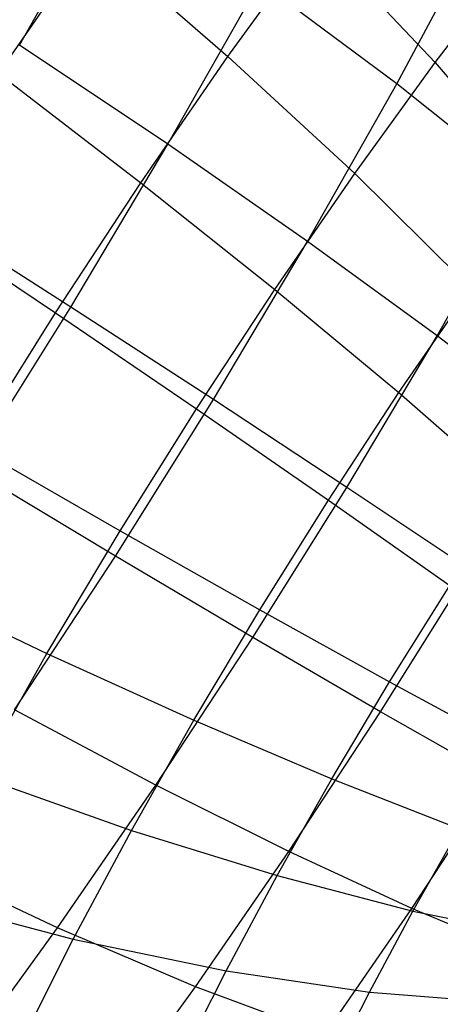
# Model space of a CAD drawing. Extents: x -11.4 to 11.4, y 1.8 to 24.6.
# Tile 38 of 199: x -0.637 to -0.415, y 5.883 to 6.402. Entities that reach past the tile are written whole.
import ezdxf

# ---------------------------------------------------------------- set-up
doc = ezdxf.new("R2010")
doc.units = 0
doc.header["$MEASUREMENT"] = 0
doc.layers.get('0').update_dxf_attribs({"color": 13, "linetype": 'CONTINUOUS'})

# ---------------------------------------------------------------- blocks, each defined once
blk = doc.blocks.new('GRUPUJ_4')
at = {"color": 0}
for p, q in [((10.76781, 4.54633, 5.13152), (10.81712, 4.63342, 5.11085)), ((10.76781, 4.54633, 5.13152), (10.81712, 4.63342, 5.11085)), ((10.87756, 4.5404, 3.34743), (10.92364, 4.60404, 3.37244)), ((10.87756, 4.5404, 3.34743), (10.92364, 4.60404, 3.37244)), ((10.92364, 4.60404, 3.37244), (10.98657, 4.53714, 3.41549)), ((10.92364, 4.60404, 3.37244), (10.98657, 4.53714, 3.41549)), ((10.96646, 4.52592, 5.02609), (11.0103, 4.60774, 4.99678)), ((10.96646, 4.52592, 5.02609), (11.0103, 4.60774, 4.99678)), ((10.75681, 4.53134, 3.29346), (10.8059, 4.60257, 3.31153)), ((10.75681, 4.53134, 3.29346), (10.8059, 4.60257, 3.31153)), ((10.8059, 4.60257, 3.31153), (10.87756, 4.5404, 3.34743)), ((10.8059, 4.60257, 3.31153), (10.87756, 4.5404, 3.34743)), ((10.98657, 4.53714, 3.41549), (11.02865, 4.59231, 3.44567)), ((10.98657, 4.53714, 3.41549), (11.02865, 4.59231, 3.44567)), ((10.84595, 4.49414, 5.09332), (10.89434, 4.57962, 5.07303)), ((10.84595, 4.49414, 5.09332), (10.89434, 4.57962, 5.07303)), ((10.96646, 4.52592, 5.02609), (10.89434, 4.57962, 5.07303)), ((10.96646, 4.52592, 5.02609), (10.89434, 4.57962, 5.07303)), ((10.84595, 4.49414, 5.09332), (10.76781, 4.54633, 5.13152)), ((10.84595, 4.49414, 5.09332), (10.76781, 4.54633, 5.13152)), ((10.83175, 4.47394, 3.33057), (10.87756, 4.5404, 3.34743)), ((10.83175, 4.47394, 3.33057), (10.87756, 4.5404, 3.34743)), ((10.87756, 4.5404, 3.34743), (10.94429, 4.47875, 3.39254)), ((10.87756, 4.5404, 3.34743), (10.94429, 4.47875, 3.39254)), ((10.94429, 4.47875, 3.39254), (10.98657, 4.53714, 3.41549)), ((10.94429, 4.47875, 3.39254), (10.98657, 4.53714, 3.41549)), ((10.98657, 4.53714, 3.41549), (11.04342, 4.4708, 3.46702)), ((10.98657, 4.53714, 3.41549), (11.04342, 4.4708, 3.46702)), ((10.75681, 4.53134, 3.29346), (10.83175, 4.47394, 3.33057)), ((10.75681, 4.53134, 3.29346), (10.83175, 4.47394, 3.33057)), ((10.91949, 4.44296, 5.04578), (10.96646, 4.52592, 5.02609)), ((10.91949, 4.44296, 5.04578), (10.96646, 4.52592, 5.02609)), ((11.03271, 4.47289, 4.97053), (10.96646, 4.52592, 5.02609)), ((11.03271, 4.47289, 4.97053), (10.96646, 4.52592, 5.02609)), ((10.79487, 4.40843, 5.10346), (10.84595, 4.49414, 5.09332)), ((10.79487, 4.40843, 5.10346), (10.84595, 4.49414, 5.09332)), ((10.91949, 4.44296, 5.04578), (10.84595, 4.49414, 5.09332)), ((10.91949, 4.44296, 5.04578), (10.84595, 4.49414, 5.09332)), ((10.90226, 4.41777, 3.37707), (10.94429, 4.47875, 3.39254)), ((10.90226, 4.41777, 3.37707), (10.94429, 4.47875, 3.39254)), ((10.94429, 4.47875, 3.39254), (11.00538, 4.41827, 3.44637)), ((10.94429, 4.47875, 3.39254), (11.00538, 4.41827, 3.44637)), ((10.78673, 4.40539, 3.32205), (10.83175, 4.47394, 3.33057)), ((10.78673, 4.40539, 3.32205), (10.83175, 4.47394, 3.33057)), ((10.83175, 4.47394, 3.33057), (10.90226, 4.41777, 3.37707)), ((10.83175, 4.47394, 3.33057), (10.90226, 4.41777, 3.37707)), ((10.98767, 4.39333, 4.98941), (11.03271, 4.47289, 4.97053)), ((10.98767, 4.39333, 4.98941), (11.03271, 4.47289, 4.97053)), ((10.79487, 4.40843, 5.10346), (10.71577, 4.459, 5.14185)), ((10.79487, 4.40843, 5.10346), (10.71577, 4.459, 5.14185)), ((10.70856, 4.45787, 3.28432), (10.78673, 4.40539, 3.32205)), ((10.70856, 4.45787, 3.28432), (10.78673, 4.40539, 3.32205)), ((10.86992, 4.35977, 5.05562), (10.91949, 4.44296, 5.04578)), ((10.86992, 4.35977, 5.05562), (10.91949, 4.44296, 5.04578)), ((10.98767, 4.39333, 4.98941), (10.91949, 4.44296, 5.04578)), ((10.98767, 4.39333, 4.98941), (10.91949, 4.44296, 5.04578)), ((10.86094, 4.35487, 3.36925), (10.90226, 4.41777, 3.37707)), ((10.86094, 4.35487, 3.36925), (10.90226, 4.41777, 3.37707)), ((10.90226, 4.41777, 3.37707), (10.96757, 4.36341, 3.43245)), ((10.90226, 4.41777, 3.37707), (10.96757, 4.36341, 3.43245)), ((10.96757, 4.36341, 3.43245), (11.00538, 4.41827, 3.44637)), ((10.96757, 4.36341, 3.43245), (11.00538, 4.41827, 3.44637)), ((10.74165, 4.32341, 5.10334), (10.79487, 4.40843, 5.10346)), ((10.74165, 4.32341, 5.10334), (10.79487, 4.40843, 5.10346)), ((10.86992, 4.35977, 5.05562), (10.79487, 4.40843, 5.10346)), ((10.86992, 4.35977, 5.05562), (10.79487, 4.40843, 5.10346)), ((10.74298, 4.3355, 3.32195), (10.78673, 4.40539, 3.32205)), ((10.74298, 4.3355, 3.32195), (10.78673, 4.40539, 3.32205)), ((10.78673, 4.40539, 3.32205), (10.86094, 4.35487, 3.36925)), ((10.78673, 4.40539, 3.32205), (10.86094, 4.35487, 3.36925)), ((10.94012, 4.31355, 4.99885), (10.98767, 4.39333, 4.98941)), ((10.94012, 4.31355, 4.99885), (10.98767, 4.39333, 4.98941)), ((11.04974, 4.34578, 4.92481), (10.98767, 4.39333, 4.98941)), ((11.04974, 4.34578, 4.92481), (10.98767, 4.39333, 4.98941)), ((10.81827, 4.27726, 5.05551), (10.86992, 4.35977, 5.05562)), ((10.81827, 4.27726, 5.05551), (10.86992, 4.35977, 5.05562)), ((10.94012, 4.31355, 4.99885), (10.86992, 4.35977, 5.05562)), ((10.94012, 4.31355, 4.99885), (10.86992, 4.35977, 5.05562)), ((10.93041, 4.30683, 3.42542), (10.96757, 4.36341, 3.43245)), ((10.93041, 4.30683, 3.42542), (10.96757, 4.36341, 3.43245)), ((10.96757, 4.36341, 3.43245), (11.027, 4.31145, 3.49614)), ((10.96757, 4.36341, 3.43245), (11.027, 4.31145, 3.49614)), ((10.8208, 4.29073, 3.36916), (10.86094, 4.35487, 3.36925)), ((10.8208, 4.29073, 3.36916), (10.86094, 4.35487, 3.36925)), ((10.86094, 4.35487, 3.36925), (10.93041, 4.30683, 3.42542)), ((10.86094, 4.35487, 3.36925), (10.93041, 4.30683, 3.42542)), ((10.74298, 4.3355, 3.32195), (10.8208, 4.29073, 3.36916)), ((10.74298, 4.3355, 3.32195), (10.8208, 4.29073, 3.36916)), ((10.81827, 4.27726, 5.05551), (10.74165, 4.32341, 5.10334)), ((10.81827, 4.27726, 5.05551), (10.74165, 4.32341, 5.10334)), ((10.89059, 4.23442, 4.99875), (10.94012, 4.31355, 4.99885)), ((10.89059, 4.23442, 4.99875), (10.94012, 4.31355, 4.99885)), ((11.00473, 4.27025, 4.93375), (10.94012, 4.31355, 4.99885)), ((11.00473, 4.27025, 4.93375), (10.94012, 4.31355, 4.99885)), ((10.89429, 4.24914, 3.42534), (10.93041, 4.30683, 3.42542)), ((10.89429, 4.24914, 3.42534), (10.93041, 4.30683, 3.42542)), ((10.93041, 4.30683, 3.42542), (10.99438, 4.26179, 3.48996)), ((10.93041, 4.30683, 3.42542), (10.99438, 4.26179, 3.48996)), ((10.78226, 4.22607, 3.37681), (10.8208, 4.29073, 3.36916)), ((10.78226, 4.22607, 3.37681), (10.8208, 4.29073, 3.36916)), ((10.8208, 4.29073, 3.36916), (10.89429, 4.24914, 3.42534)), ((10.8208, 4.29073, 3.36916), (10.89429, 4.24914, 3.42534)), ((10.76511, 4.19633, 5.04545), (10.81827, 4.27726, 5.05551)), ((10.76511, 4.19633, 5.04545), (10.81827, 4.27726, 5.05551)), ((10.89059, 4.23442, 4.99875), (10.81827, 4.27726, 5.05551)), ((10.89059, 4.23442, 4.99875), (10.81827, 4.27726, 5.05551)), ((10.95784, 4.19534, 4.93365), (11.00473, 4.27025, 4.93375)), ((10.95784, 4.19534, 4.93365), (11.00473, 4.27025, 4.93375)), ((10.70099, 4.26503, 3.33029), (10.78226, 4.22607, 3.37681)), ((10.70099, 4.26503, 3.33029), (10.78226, 4.22607, 3.37681)), ((10.96268, 4.21115, 3.4899), (10.99438, 4.26179, 3.48996)), ((10.96268, 4.21115, 3.4899), (10.99438, 4.26179, 3.48996)), ((10.85963, 4.19097, 3.43222), (10.89429, 4.24914, 3.42534)), ((10.85963, 4.19097, 3.43222), (10.89429, 4.24914, 3.42534)), ((10.89429, 4.24914, 3.42534), (10.96268, 4.21115, 3.4899)), ((10.89429, 4.24914, 3.42534), (10.96268, 4.21115, 3.4899)), ((10.83961, 4.15681, 4.9891), (10.89059, 4.23442, 4.99875)), ((10.83961, 4.15681, 4.9891), (10.89059, 4.23442, 4.99875)), ((10.95784, 4.19534, 4.93365), (10.89059, 4.23442, 4.99875)), ((10.95784, 4.19534, 4.93365), (10.89059, 4.23442, 4.99875)), ((10.74576, 4.16159, 3.39211), (10.78226, 4.22607, 3.37681)), ((10.74576, 4.16159, 3.39211), (10.78226, 4.22607, 3.37681)), ((10.78226, 4.22607, 3.37681), (10.85963, 4.19097, 3.43222)), ((10.78226, 4.22607, 3.37681), (10.85963, 4.19097, 3.43222)), ((10.93226, 4.16009, 3.49594), (10.96268, 4.21115, 3.4899)), ((10.93226, 4.16009, 3.49594), (10.96268, 4.21115, 3.4899)), ((10.96268, 4.21115, 3.4899), (11.02524, 4.17717, 3.56215)), ((10.96268, 4.21115, 3.4899), (11.02524, 4.17717, 3.56215)), ((10.83961, 4.15681, 4.9891), (10.76511, 4.19633, 5.04545)), ((10.83961, 4.15681, 4.9891), (10.76511, 4.19633, 5.04545)), ((10.90959, 4.12187, 4.92451), (10.95784, 4.19534, 4.93365)), ((10.90959, 4.12187, 4.92451), (10.95784, 4.19534, 4.93365)), ((11.01932, 4.16045, 4.86091), (10.95784, 4.19534, 4.93365)), ((11.01932, 4.16045, 4.86091), (10.95784, 4.19534, 4.93365)), ((10.82679, 4.13296, 3.44599), (10.85963, 4.19097, 3.43222)), ((10.82679, 4.13296, 3.44599), (10.85963, 4.19097, 3.43222)), ((10.85963, 4.19097, 3.43222), (10.93226, 4.16009, 3.49594)), ((10.85963, 4.19097, 3.43222), (10.93226, 4.16009, 3.49594)), ((10.74576, 4.16159, 3.39211), (10.82679, 4.13296, 3.44599)), ((10.74576, 4.16159, 3.39211), (10.82679, 4.13296, 3.44599)), ((10.90343, 4.10918, 3.50802), (10.93226, 4.16009, 3.49594)), ((10.90343, 4.10918, 3.50802), (10.93226, 4.16009, 3.49594)), ((10.93226, 4.16009, 3.49594), (10.99938, 4.13377, 3.56728)), ((10.93226, 4.16009, 3.49594), (10.99938, 4.13377, 3.56728)), ((10.9743, 4.0919, 4.85239), (11.01932, 4.16045, 4.86091)), ((10.9743, 4.0919, 4.85239), (11.01932, 4.16045, 4.86091)), ((10.78775, 4.08157, 4.97001), (10.83961, 4.15681, 4.9891)), ((10.78775, 4.08157, 4.97001), (10.83961, 4.15681, 4.9891)), ((10.90959, 4.12187, 4.92451), (10.83961, 4.15681, 4.9891)), ((10.90959, 4.12187, 4.92451), (10.83961, 4.15681, 4.9891)), ((10.79614, 4.07575, 3.46649), (10.82679, 4.13296, 3.44599)), ((10.79614, 4.07575, 3.46649), (10.82679, 4.13296, 3.44599)), ((10.82679, 4.13296, 3.44599), (10.90343, 4.10918, 3.50802)), ((10.82679, 4.13296, 3.44599), (10.90343, 4.10918, 3.50802)), ((10.97488, 4.09049, 3.57755), (10.99938, 4.13377, 3.56728)), ((10.97488, 4.09049, 3.57755), (10.99938, 4.13377, 3.56728)), ((10.8605, 4.05065, 4.90644), (10.90959, 4.12187, 4.92451)), ((10.8605, 4.05065, 4.90644), (10.90959, 4.12187, 4.92451)), ((10.9743, 4.0919, 4.85239), (10.90959, 4.12187, 4.92451)), ((10.9743, 4.0919, 4.85239), (10.90959, 4.12187, 4.92451)), ((10.78775, 4.08157, 4.97001), (10.71104, 4.11787, 5.02554)), ((10.78775, 4.08157, 4.97001), (10.71104, 4.11787, 5.02554)), ((10.87653, 4.05896, 3.52601), (10.90343, 4.10918, 3.50802)), ((10.87653, 4.05896, 3.52601), (10.90343, 4.10918, 3.50802)), ((10.90343, 4.10918, 3.50802), (10.97488, 4.09049, 3.57755)), ((10.90343, 4.10918, 3.50802), (10.97488, 4.09049, 3.57755)), ((10.71169, 4.098, 3.4149), (10.79614, 4.07575, 3.46649)), ((10.71169, 4.098, 3.4149), (10.79614, 4.07575, 3.46649)), ((10.9285, 4.02544, 4.83553), (10.9743, 4.0919, 4.85239)), ((10.9285, 4.02544, 4.83553), (10.9743, 4.0919, 4.85239)), ((10.952, 4.0478, 3.59285), (10.97488, 4.09049, 3.57755)), ((10.952, 4.0478, 3.59285), (10.97488, 4.09049, 3.57755)), ((11.03306, 4.06721, 4.77348), (10.9743, 4.0919, 4.85239)), ((11.03306, 4.06721, 4.77348), (10.9743, 4.0919, 4.85239)), ((10.97488, 4.09049, 3.57755), (11.04036, 4.07709, 3.65384)), ((10.97488, 4.09049, 3.57755), (11.04036, 4.07709, 3.65384)), ((10.73558, 4.00952, 4.94169), (10.78775, 4.08157, 4.97001)), ((10.73558, 4.00952, 4.94169), (10.78775, 4.08157, 4.97001)), ((10.8605, 4.05065, 4.90644), (10.78775, 4.08157, 4.97001)), ((10.8605, 4.05065, 4.90644), (10.78775, 4.08157, 4.97001)), ((10.76801, 4.01997, 3.49349), (10.79614, 4.07575, 3.46649)), ((10.76801, 4.01997, 3.49349), (10.79614, 4.07575, 3.46649)), ((10.79614, 4.07575, 3.46649), (10.87653, 4.05896, 3.52601)), ((10.79614, 4.07575, 3.46649), (10.87653, 4.05896, 3.52601)), ((10.85184, 4.01, 3.54972), (10.87653, 4.05896, 3.52601)), ((10.85184, 4.01, 3.54972), (10.87653, 4.05896, 3.52601)), ((10.87653, 4.05896, 3.52601), (10.952, 4.0478, 3.59285)), ((10.87653, 4.05896, 3.52601), (10.952, 4.0478, 3.59285)), ((10.81111, 3.98244, 4.87963), (10.8605, 4.05065, 4.90644)), ((10.81111, 3.98244, 4.87963), (10.8605, 4.05065, 4.90644)), ((10.9285, 4.02544, 4.83553), (10.8605, 4.05065, 4.90644)), ((10.9285, 4.02544, 4.83553), (10.8605, 4.05065, 4.90644)), ((10.93102, 4.00617, 3.613), (10.952, 4.0478, 3.59285)), ((10.93102, 4.00617, 3.613), (10.952, 4.0478, 3.59285)), ((10.952, 4.0478, 3.59285), (11.02176, 4.04239, 3.66628)), ((10.952, 4.0478, 3.59285), (11.02176, 4.04239, 3.66628))]:
    blk.add_line(p, q, dxfattribs=at)
blk = doc.blocks.new('SATELLITE_M_ZWIS-11230-112')
at = {"color": 0}
blk.add_blockref('GRUPUJ_4', (-11.40464, 1.84184, 0.62927), dxfattribs=at)

msp = doc.modelspace()

# ---------------------------------------------------------------- block references
at = {"color": 0}
msp.add_blockref('SATELLITE_M_ZWIS-11230-112', (0, 0), dxfattribs=at)

doc.saveas('drawing.dxf')
